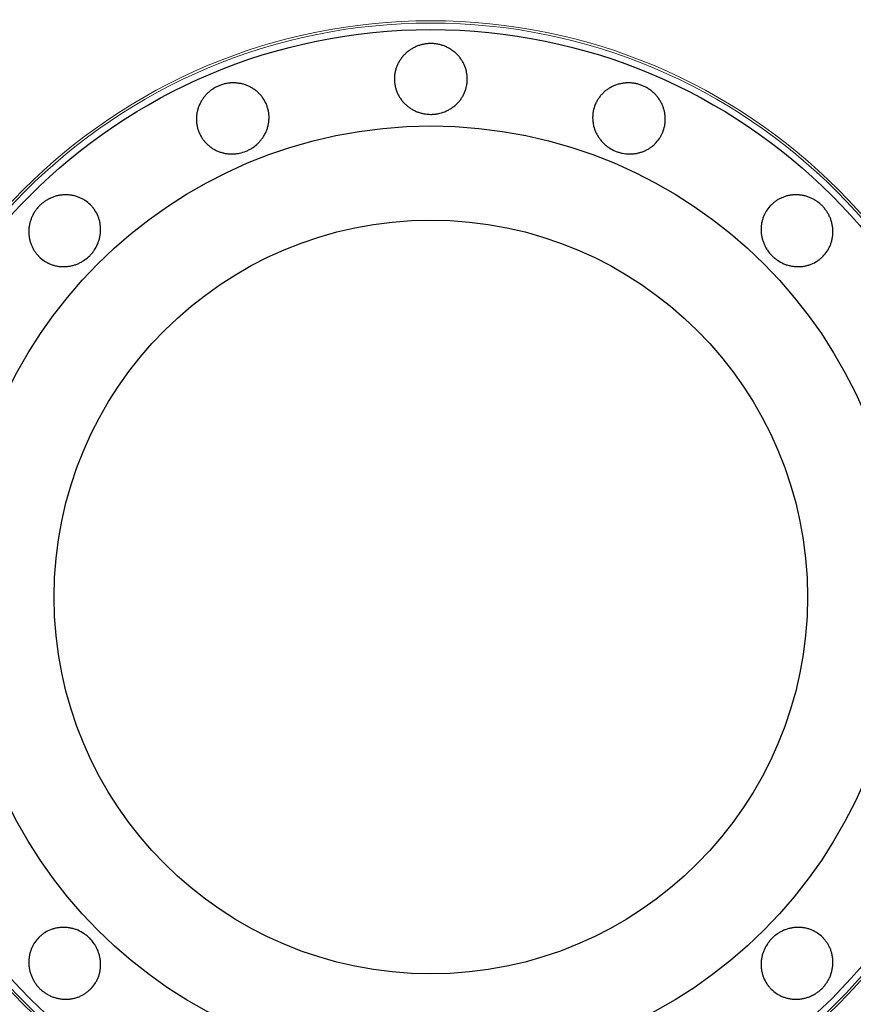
# Model space of a CAD drawing. Header units: inches. Extents: x 0 to 23760, y -13 to 16800.
# Tile 50 of 223: x 6583 to 6652, y 6533 to 6614. Entities that reach past the tile are written whole.
import ezdxf

# ---------------------------------------------------------------- set-up
doc = ezdxf.new("R2010")
doc.units = ezdxf.units.IN
doc.layers.add('254', color=7, linetype='Continuous', true_color=0xffffff)

msp = doc.modelspace()

# ---------------------------------------------------------------- linework, layer by layer
at = {"layer": '254', "color": 2, "linetype": 'Continuous', "lineweight": 25}
for radius in [100, 67.5, 46.681, 38.75, 31]:
    msp.add_circle((6616.739, 6566.235), radius, dxfattribs=at)
at = {"layer": '254', "color": 110, "linetype": 'Continuous', "lineweight": 13}
for radius in [47.403, 47.21]:
    msp.add_circle((6616.739, 6566.235), radius, dxfattribs=at)
at = {"layer": '254', "color": 2, "linetype": 'Continuous', "lineweight": 25}
for points, knots in [([(6616.739, 6611.759), (6616.838, 6611.759), (6616.937, 6611.754), (6617.132, 6611.735), (6617.229, 6611.721), (6617.421, 6611.683), (6617.517, 6611.66), (6617.635, 6611.625), (6617.659, 6611.618), (6617.706, 6611.602), (6617.729, 6611.595), (6617.799, 6611.57), (6617.845, 6611.553), (6617.981, 6611.497), (6618.07, 6611.456), (6618.242, 6611.365), (6618.326, 6611.316), (6618.449, 6611.236), (6618.489, 6611.208), (6618.568, 6611.151), (6618.607, 6611.121), (6618.722, 6611.029), (6618.795, 6610.965), (6618.933, 6610.83), (6619.063, 6610.689), (6619.18, 6610.535), (6619.262, 6610.415), (6619.288, 6610.375), (6619.339, 6610.292), (6619.363, 6610.251), (6619.433, 6610.125), (6619.475, 6610.039), (6619.55, 6609.864), (6619.583, 6609.775), (6619.626, 6609.638), (6619.639, 6609.592), (6619.657, 6609.522), (6619.663, 6609.499), (6619.674, 6609.452), (6619.679, 6609.428), (6619.721, 6609.217), (6619.739, 6609.028), (6619.739, 6608.744), (6619.734, 6608.649), (6619.723, 6608.529), (6619.72, 6608.506), (6619.714, 6608.458), (6619.705, 6608.387), (6619.66, 6608.129), (6619.589, 6607.904), (6619.495, 6607.685), (6619.475, 6607.641), (6619.443, 6607.576), (6619.432, 6607.555), (6619.409, 6607.512), (6619.398, 6607.491), (6619.34, 6607.386), (6619.289, 6607.305), (6619.18, 6607.148), (6619.122, 6607.071), (6618.998, 6606.925), (6618.933, 6606.854), (6618.793, 6606.718), (6618.719, 6606.654), (6618.568, 6606.534), (6618.489, 6606.478), (6618.327, 6606.373), (6618.243, 6606.324), (6618.113, 6606.256), (6618.069, 6606.234), (6617.979, 6606.193), (6617.934, 6606.173), (6617.707, 6606.081), (6617.52, 6606.027), (6617.279, 6605.981), (6617.231, 6605.973), (6617.133, 6605.959), (6617.084, 6605.954), (6616.936, 6605.94), (6616.837, 6605.936), (6616.542, 6605.936), (6616.347, 6605.953), (6616.104, 6605.999), (6616.056, 6606.009), (6615.96, 6606.032), (6615.817, 6606.07), (6615.679, 6606.119), (6615.498, 6606.192), (6615.41, 6606.233), (6615.281, 6606.3), (6615.238, 6606.324), (6615.153, 6606.373), (6615.111, 6606.399), (6614.988, 6606.478), (6614.83, 6606.591), (6614.685, 6606.718), (6614.547, 6606.852), (6614.481, 6606.922), (6614.403, 6607.015), (6614.387, 6607.033), (6614.357, 6607.071), (6614.312, 6607.128), (6614.27, 6607.187), (6614.188, 6607.305), (6614.138, 6607.386), (6614.045, 6607.553), (6614.003, 6607.638), (6613.946, 6607.77), (6613.928, 6607.814), (6613.903, 6607.882), (6613.895, 6607.904), (6613.879, 6607.95), (6613.842, 6608.064), (6613.813, 6608.179), (6613.757, 6608.457), (6613.739, 6608.646), (6613.739, 6608.861), (6613.739, 6608.885), (6613.74, 6608.933), (6613.743, 6609.005), (6613.755, 6609.171), (6613.789, 6609.405), (6613.836, 6609.589), (6613.879, 6609.726), (6613.894, 6609.772), (6613.928, 6609.862), (6613.946, 6609.907), (6614.002, 6610.039), (6614.045, 6610.125), (6614.137, 6610.293), (6614.187, 6610.374), (6614.269, 6610.493), (6614.297, 6610.532), (6614.341, 6610.59), (6614.356, 6610.609), (6614.386, 6610.647), (6614.401, 6610.666), (6614.479, 6610.76), (6614.545, 6610.831), (6614.683, 6610.966), (6614.828, 6611.093), (6614.985, 6611.207), (6615.108, 6611.288), (6615.149, 6611.313), (6615.234, 6611.363), (6615.277, 6611.387), (6615.407, 6611.455), (6615.495, 6611.497), (6615.676, 6611.57), (6615.768, 6611.603), (6615.909, 6611.645), (6615.98, 6611.664), (6616.052, 6611.681), (6616.1, 6611.692), (6616.125, 6611.697), (6616.246, 6611.72), (6616.344, 6611.735), (6616.491, 6611.749), (6616.541, 6611.753), (6616.639, 6611.757), (6616.689, 6611.759), (6616.739, 6611.759)], [0, 0, 0, 0, 0.015625, 0.015625, 0.03125, 0.03125, 0.046875, 0.046875, 0.050781, 0.050781, 0.054688, 0.054688, 0.0625, 0.0625, 0.078125, 0.078125, 0.09375, 0.09375, 0.101563, 0.101563, 0.109375, 0.109375, 0.125, 0.125, 0.140625, 0.15625, 0.15625, 0.164063, 0.164063, 0.171875, 0.171875, 0.1875, 0.1875, 0.203125, 0.203125, 0.210938, 0.210938, 0.214844, 0.214844, 0.21875, 0.21875, 0.25, 0.25, 0.265625, 0.265625, 0.269531, 0.269531, 0.273438, 0.28125, 0.3125, 0.3125, 0.320313, 0.320313, 0.324219, 0.324219, 0.328125, 0.328125, 0.34375, 0.34375, 0.359375, 0.359375, 0.375, 0.375, 0.390625, 0.390625, 0.40625, 0.40625, 0.421875, 0.421875, 0.429688, 0.429688, 0.4375, 0.4375, 0.46875, 0.46875, 0.476563, 0.476563, 0.484375, 0.484375, 0.5, 0.5, 0.53125, 0.53125, 0.539063, 0.539063, 0.546875, 0.5625, 0.5625, 0.578125, 0.578125, 0.585938, 0.585938, 0.59375, 0.59375, 0.609375, 0.625, 0.625, 0.640625, 0.640625, 0.644531, 0.644531, 0.648438, 0.65625, 0.65625, 0.671875, 0.671875, 0.6875, 0.6875, 0.695313, 0.695313, 0.699219, 0.699219, 0.703125, 0.71875, 0.71875, 0.75, 0.75, 0.753906, 0.753906, 0.757813, 0.765625, 0.78125, 0.796875, 0.796875, 0.804688, 0.804688, 0.8125, 0.8125, 0.828125, 0.828125, 0.84375, 0.84375, 0.851563, 0.851563, 0.855469, 0.855469, 0.859375, 0.859375, 0.875, 0.875, 0.890625, 0.90625, 0.90625, 0.914063, 0.914063, 0.921875, 0.921875, 0.9375, 0.9375, 0.953125, 0.953125, 0.960938, 0.964844, 0.964844, 0.96875, 0.96875, 0.984375, 0.984375, 0.992188, 0.992188, 1, 1, 1, 1]), ([(6599.318, 6608.293), (6599.409, 6608.331), (6599.502, 6608.365), (6599.69, 6608.422), (6599.785, 6608.446), (6599.977, 6608.485), (6600.074, 6608.5), (6600.197, 6608.513), (6600.221, 6608.515), (6600.271, 6608.519), (6600.295, 6608.521), (6600.37, 6608.525), (6600.419, 6608.526), (6600.566, 6608.527), (6600.664, 6608.523), (6600.857, 6608.505), (6600.954, 6608.492), (6601.098, 6608.465), (6601.145, 6608.455), (6601.241, 6608.432), (6601.288, 6608.42), (6601.429, 6608.379), (6601.521, 6608.347), (6601.7, 6608.275), (6601.875, 6608.194), (6602.041, 6608.097), (6602.163, 6608.018), (6602.203, 6607.99), (6602.281, 6607.934), (6602.32, 6607.905), (6602.432, 6607.815), (6602.504, 6607.752), (6602.64, 6607.619), (6602.705, 6607.549), (6602.797, 6607.439), (6602.827, 6607.402), (6602.87, 6607.344), (6602.884, 6607.325), (6602.912, 6607.285), (6602.925, 6607.266), (6603.045, 6607.087), (6603.134, 6606.919), (6603.243, 6606.656), (6603.275, 6606.566), (6603.31, 6606.452), (6603.317, 6606.429), (6603.33, 6606.383), (6603.348, 6606.314), (6603.405, 6606.058), (6603.426, 6605.823), (6603.423, 6605.584), (6603.421, 6605.536), (6603.416, 6605.464), (6603.414, 6605.44), (6603.41, 6605.392), (6603.408, 6605.368), (6603.394, 6605.249), (6603.378, 6605.155), (6603.338, 6604.968), (6603.314, 6604.875), (6603.255, 6604.692), (6603.222, 6604.601), (6603.144, 6604.423), (6603.101, 6604.336), (6603.007, 6604.167), (6602.956, 6604.085), (6602.846, 6603.925), (6602.787, 6603.848), (6602.693, 6603.735), (6602.66, 6603.699), (6602.593, 6603.626), (6602.559, 6603.591), (6602.385, 6603.419), (6602.233, 6603.297), (6602.028, 6603.162), (6601.986, 6603.136), (6601.901, 6603.086), (6601.858, 6603.062), (6601.726, 6602.993), (6601.637, 6602.951), (6601.365, 6602.839), (6601.178, 6602.78), (6600.936, 6602.729), (6600.887, 6602.72), (6600.789, 6602.705), (6600.74, 6602.698), (6600.594, 6602.683), (6600.497, 6602.677), (6600.302, 6602.676), (6600.205, 6602.68), (6600.059, 6602.692), (6600.011, 6602.698), (6599.914, 6602.711), (6599.865, 6602.719), (6599.721, 6602.745), (6599.532, 6602.789), (6599.349, 6602.85), (6599.17, 6602.921), (6599.083, 6602.961), (6598.975, 6603.017), (6598.954, 6603.028), (6598.911, 6603.051), (6598.848, 6603.087), (6598.786, 6603.125), (6598.666, 6603.203), (6598.588, 6603.258), (6598.439, 6603.377), (6598.367, 6603.44), (6598.264, 6603.539), (6598.231, 6603.573), (6598.181, 6603.626), (6598.165, 6603.644), (6598.134, 6603.68), (6598.056, 6603.771), (6597.984, 6603.866), (6597.826, 6604.102), (6597.737, 6604.269), (6597.655, 6604.468), (6597.646, 6604.491), (6597.629, 6604.535), (6597.604, 6604.602), (6597.551, 6604.76), (6597.493, 6604.99), (6597.466, 6605.179), (6597.453, 6605.321), (6597.45, 6605.369), (6597.446, 6605.466), (6597.446, 6605.514), (6597.448, 6605.658), (6597.454, 6605.753), (6597.475, 6605.943), (6597.49, 6606.038), (6597.52, 6606.179), (6597.531, 6606.226), (6597.549, 6606.296), (6597.556, 6606.32), (6597.569, 6606.366), (6597.576, 6606.39), (6597.613, 6606.506), (6597.646, 6606.597), (6597.722, 6606.774), (6597.807, 6606.948), (6597.908, 6607.113), (6597.991, 6607.234), (6598.02, 6607.274), (6598.079, 6607.352), (6598.109, 6607.391), (6598.203, 6607.504), (6598.269, 6607.576), (6598.408, 6607.713), (6598.48, 6607.778), (6598.595, 6607.871), (6598.653, 6607.916), (6598.713, 6607.959), (6598.754, 6607.987), (6598.774, 6608.001), (6598.877, 6608.07), (6598.962, 6608.12), (6599.093, 6608.19), (6599.137, 6608.212), (6599.226, 6608.254), (6599.272, 6608.274), (6599.318, 6608.293)], [0, 0, 0, 0, 0.015625, 0.015625, 0.03125, 0.03125, 0.046875, 0.046875, 0.050781, 0.050781, 0.054688, 0.054688, 0.0625, 0.0625, 0.078125, 0.078125, 0.09375, 0.09375, 0.101563, 0.101563, 0.109375, 0.109375, 0.125, 0.125, 0.140625, 0.15625, 0.15625, 0.164063, 0.164063, 0.171875, 0.171875, 0.1875, 0.1875, 0.203125, 0.203125, 0.210938, 0.210938, 0.214844, 0.214844, 0.21875, 0.21875, 0.25, 0.25, 0.265625, 0.265625, 0.269531, 0.269531, 0.273438, 0.28125, 0.3125, 0.3125, 0.320313, 0.320313, 0.324219, 0.324219, 0.328125, 0.328125, 0.34375, 0.34375, 0.359375, 0.359375, 0.375, 0.375, 0.390625, 0.390625, 0.40625, 0.40625, 0.421875, 0.421875, 0.429688, 0.429688, 0.4375, 0.4375, 0.46875, 0.46875, 0.476563, 0.476563, 0.484375, 0.484375, 0.5, 0.5, 0.53125, 0.53125, 0.539063, 0.539063, 0.546875, 0.546875, 0.5625, 0.5625, 0.578125, 0.578125, 0.585938, 0.585938, 0.59375, 0.59375, 0.609375, 0.625, 0.625, 0.640625, 0.640625, 0.644531, 0.644531, 0.648438, 0.65625, 0.65625, 0.671875, 0.671875, 0.6875, 0.6875, 0.695313, 0.695313, 0.699219, 0.699219, 0.703125, 0.71875, 0.71875, 0.75, 0.75, 0.753906, 0.753906, 0.757813, 0.765625, 0.78125, 0.796875, 0.796875, 0.804688, 0.804688, 0.8125, 0.8125, 0.828125, 0.828125, 0.84375, 0.84375, 0.851563, 0.851563, 0.855469, 0.855469, 0.859375, 0.859375, 0.875, 0.875, 0.890625, 0.90625, 0.90625, 0.914063, 0.914063, 0.921875, 0.921875, 0.9375, 0.9375, 0.953125, 0.953125, 0.960938, 0.964844, 0.964844, 0.96875, 0.96875, 0.984375, 0.984375, 0.992188, 0.992188, 1, 1, 1, 1]), ([(6634.16, 6608.293), (6634.252, 6608.255), (6634.341, 6608.213), (6634.514, 6608.121), (6634.598, 6608.071), (6634.762, 6607.962), (6634.841, 6607.904), (6634.937, 6607.827), (6634.956, 6607.811), (6634.993, 6607.779), (6635.012, 6607.763), (6635.067, 6607.713), (6635.103, 6607.68), (6635.208, 6607.576), (6635.274, 6607.504), (6635.398, 6607.354), (6635.457, 6607.277), (6635.54, 6607.156), (6635.566, 6607.115), (6635.617, 6607.032), (6635.642, 6606.989), (6635.713, 6606.861), (6635.756, 6606.774), (6635.831, 6606.596), (6635.898, 6606.415), (6635.947, 6606.229), (6635.977, 6606.087), (6635.986, 6606.039), (6636.001, 6605.944), (6636.008, 6605.896), (6636.024, 6605.753), (6636.03, 6605.658), (6636.032, 6605.467), (6636.029, 6605.372), (6636.016, 6605.229), (6636.01, 6605.182), (6636, 6605.11), (6635.996, 6605.087), (6635.988, 6605.039), (6635.984, 6605.016), (6635.942, 6604.804), (6635.886, 6604.623), (6635.778, 6604.36), (6635.737, 6604.274), (6635.681, 6604.168), (6635.669, 6604.147), (6635.646, 6604.105), (6635.61, 6604.043), (6635.47, 6603.823), (6635.318, 6603.641), (6635.147, 6603.475), (6635.112, 6603.442), (6635.057, 6603.395), (6635.039, 6603.379), (6635.002, 6603.348), (6634.983, 6603.333), (6634.889, 6603.258), (6634.812, 6603.203), (6634.651, 6603.099), (6634.568, 6603.051), (6634.398, 6602.962), (6634.31, 6602.922), (6634.128, 6602.851), (6634.036, 6602.82), (6633.85, 6602.767), (6633.756, 6602.745), (6633.566, 6602.71), (6633.469, 6602.697), (6633.323, 6602.684), (6633.274, 6602.681), (6633.176, 6602.677), (6633.127, 6602.676), (6632.882, 6602.678), (6632.688, 6602.699), (6632.448, 6602.749), (6632.4, 6602.76), (6632.305, 6602.785), (6632.257, 6602.798), (6632.115, 6602.842), (6632.022, 6602.876), (6631.75, 6602.989), (6631.576, 6603.079), (6631.369, 6603.215), (6631.328, 6603.243), (6631.248, 6603.301), (6631.131, 6603.391), (6631.022, 6603.488), (6630.884, 6603.625), (6630.818, 6603.696), (6630.724, 6603.808), (6630.693, 6603.846), (6630.634, 6603.924), (6630.605, 6603.964), (6630.522, 6604.085), (6630.419, 6604.25), (6630.333, 6604.422), (6630.257, 6604.599), (6630.223, 6604.689), (6630.186, 6604.804), (6630.179, 6604.828), (6630.166, 6604.874), (6630.146, 6604.944), (6630.129, 6605.014), (6630.099, 6605.155), (6630.084, 6605.249), (6630.062, 6605.438), (6630.055, 6605.533), (6630.053, 6605.677), (6630.054, 6605.725), (6630.056, 6605.797), (6630.057, 6605.821), (6630.06, 6605.869), (6630.07, 6605.988), (6630.086, 6606.106), (6630.141, 6606.384), (6630.197, 6606.565), (6630.279, 6606.764), (6630.289, 6606.787), (6630.308, 6606.83), (6630.338, 6606.896), (6630.412, 6607.044), (6630.534, 6607.248), (6630.648, 6607.4), (6630.74, 6607.51), (6630.771, 6607.546), (6630.837, 6607.617), (6630.871, 6607.652), (6630.974, 6607.752), (6631.046, 6607.815), (6631.195, 6607.935), (6631.273, 6607.991), (6631.394, 6608.069), (6631.435, 6608.095), (6631.497, 6608.131), (6631.518, 6608.143), (6631.561, 6608.167), (6631.582, 6608.179), (6631.69, 6608.235), (6631.778, 6608.275), (6631.957, 6608.347), (6632.14, 6608.41), (6632.329, 6608.455), (6632.473, 6608.482), (6632.521, 6608.49), (6632.619, 6608.504), (6632.667, 6608.509), (6632.813, 6608.523), (6632.911, 6608.527), (6633.106, 6608.526), (6633.203, 6608.521), (6633.349, 6608.506), (6633.423, 6608.496), (6633.496, 6608.484), (6633.544, 6608.476), (6633.569, 6608.471), (6633.69, 6608.446), (6633.786, 6608.422), (6633.928, 6608.379), (6633.974, 6608.364), (6634.068, 6608.33), (6634.114, 6608.312), (6634.16, 6608.293)], [0, 0, 0, 0, 0.015625, 0.015625, 0.03125, 0.03125, 0.046875, 0.046875, 0.050781, 0.050781, 0.054688, 0.054688, 0.0625, 0.0625, 0.078125, 0.078125, 0.09375, 0.09375, 0.101563, 0.101563, 0.109375, 0.109375, 0.125, 0.125, 0.140625, 0.15625, 0.15625, 0.164063, 0.164063, 0.171875, 0.171875, 0.1875, 0.1875, 0.203125, 0.203125, 0.210938, 0.210938, 0.214844, 0.214844, 0.21875, 0.21875, 0.25, 0.25, 0.265625, 0.265625, 0.269531, 0.269531, 0.273438, 0.28125, 0.3125, 0.3125, 0.320313, 0.320313, 0.324219, 0.324219, 0.328125, 0.328125, 0.34375, 0.34375, 0.359375, 0.359375, 0.375, 0.375, 0.390625, 0.390625, 0.40625, 0.40625, 0.421875, 0.421875, 0.429688, 0.429688, 0.4375, 0.4375, 0.46875, 0.46875, 0.476563, 0.476563, 0.484375, 0.484375, 0.5, 0.5, 0.53125, 0.53125, 0.539063, 0.539063, 0.546875, 0.5625, 0.5625, 0.578125, 0.578125, 0.585938, 0.585938, 0.59375, 0.59375, 0.609375, 0.625, 0.625, 0.640625, 0.640625, 0.644531, 0.644531, 0.648438, 0.65625, 0.65625, 0.671875, 0.671875, 0.6875, 0.6875, 0.695313, 0.695313, 0.699219, 0.699219, 0.703125, 0.71875, 0.71875, 0.75, 0.75, 0.753906, 0.753906, 0.757813, 0.765625, 0.78125, 0.796875, 0.796875, 0.804688, 0.804688, 0.8125, 0.8125, 0.828125, 0.828125, 0.84375, 0.84375, 0.851563, 0.851563, 0.855469, 0.855469, 0.859375, 0.859375, 0.875, 0.875, 0.890625, 0.90625, 0.90625, 0.914063, 0.914063, 0.921875, 0.921875, 0.9375, 0.9375, 0.953125, 0.953125, 0.960938, 0.964844, 0.964844, 0.96875, 0.96875, 0.984375, 0.984375, 0.992188, 0.992188, 1, 1, 1, 1]), ([(6584.549, 6598.425), (6584.619, 6598.495), (6584.692, 6598.562), (6584.844, 6598.687), (6584.923, 6598.745), (6585.085, 6598.855), (6585.169, 6598.906), (6585.277, 6598.964), (6585.299, 6598.976), (6585.343, 6598.998), (6585.365, 6599.009), (6585.432, 6599.042), (6585.477, 6599.062), (6585.613, 6599.119), (6585.704, 6599.152), (6585.89, 6599.21), (6585.985, 6599.235), (6586.128, 6599.265), (6586.176, 6599.274), (6586.272, 6599.289), (6586.321, 6599.296), (6586.467, 6599.312), (6586.564, 6599.318), (6586.757, 6599.32), (6586.949, 6599.312), (6587.14, 6599.286), (6587.283, 6599.259), (6587.33, 6599.249), (6587.424, 6599.227), (6587.471, 6599.215), (6587.609, 6599.175), (6587.7, 6599.144), (6587.877, 6599.074), (6587.963, 6599.034), (6588.09, 6598.967), (6588.132, 6598.944), (6588.194, 6598.907), (6588.214, 6598.895), (6588.255, 6598.869), (6588.436, 6598.752), (6588.601, 6598.616), (6588.802, 6598.415), (6588.866, 6598.344), (6588.942, 6598.252), (6588.957, 6598.233), (6588.987, 6598.195), (6589.03, 6598.138), (6589.181, 6597.924), (6589.29, 6597.715), (6589.378, 6597.493), (6589.395, 6597.448), (6589.418, 6597.38), (6589.426, 6597.357), (6589.44, 6597.311), (6589.447, 6597.288), (6589.48, 6597.173), (6589.501, 6597.079), (6589.536, 6596.891), (6589.549, 6596.796), (6589.565, 6596.605), (6589.568, 6596.508), (6589.565, 6596.313), (6589.559, 6596.217), (6589.536, 6596.024), (6589.52, 6595.929), (6589.48, 6595.74), (6589.455, 6595.646), (6589.411, 6595.506), (6589.395, 6595.459), (6589.361, 6595.367), (6589.343, 6595.321), (6589.248, 6595.095), (6589.154, 6594.924), (6589.016, 6594.722), (6588.988, 6594.682), (6588.929, 6594.603), (6588.898, 6594.565), (6588.802, 6594.45), (6588.736, 6594.377), (6588.527, 6594.169), (6588.377, 6594.043), (6588.173, 6593.904), (6588.131, 6593.877), (6588.047, 6593.825), (6587.919, 6593.751), (6587.787, 6593.688), (6587.608, 6593.612), (6587.517, 6593.578), (6587.378, 6593.534), (6587.331, 6593.521), (6587.236, 6593.496), (6587.188, 6593.484), (6587.045, 6593.454), (6586.853, 6593.422), (6586.661, 6593.409), (6586.469, 6593.406), (6586.372, 6593.409), (6586.252, 6593.419), (6586.227, 6593.421), (6586.179, 6593.427), (6586.107, 6593.435), (6586.036, 6593.447), (6585.895, 6593.473), (6585.802, 6593.494), (6585.618, 6593.546), (6585.528, 6593.577), (6585.395, 6593.63), (6585.351, 6593.649), (6585.285, 6593.679), (6585.263, 6593.689), (6585.22, 6593.71), (6585.113, 6593.764), (6585.011, 6593.825), (6584.775, 6593.982), (6584.629, 6594.103), (6584.476, 6594.255), (6584.46, 6594.272), (6584.427, 6594.307), (6584.378, 6594.359), (6584.269, 6594.485), (6584.127, 6594.675), (6584.03, 6594.839), (6583.964, 6594.966), (6583.942, 6595.009), (6583.902, 6595.097), (6583.883, 6595.141), (6583.83, 6595.275), (6583.799, 6595.365), (6583.746, 6595.549), (6583.724, 6595.642), (6583.697, 6595.784), (6583.689, 6595.831), (6583.68, 6595.903), (6583.676, 6595.927), (6583.671, 6595.976), (6583.669, 6596), (6583.658, 6596.121), (6583.654, 6596.218), (6583.656, 6596.411), (6583.668, 6596.604), (6583.699, 6596.795), (6583.729, 6596.939), (6583.74, 6596.987), (6583.765, 6597.082), (6583.778, 6597.129), (6583.822, 6597.269), (6583.855, 6597.361), (6583.93, 6597.541), (6583.973, 6597.629), (6584.043, 6597.758), (6584.079, 6597.822), (6584.118, 6597.885), (6584.145, 6597.926), (6584.159, 6597.947), (6584.228, 6598.05), (6584.287, 6598.129), (6584.381, 6598.243), (6584.413, 6598.281), (6584.48, 6598.354), (6584.514, 6598.39), (6584.549, 6598.425)], [0, 0, 0, 0, 0.015625, 0.015625, 0.03125, 0.03125, 0.046875, 0.046875, 0.050781, 0.050781, 0.054688, 0.054688, 0.0625, 0.0625, 0.078125, 0.078125, 0.09375, 0.09375, 0.101563, 0.101563, 0.109375, 0.109375, 0.125, 0.125, 0.140625, 0.15625, 0.15625, 0.164063, 0.164063, 0.171875, 0.171875, 0.1875, 0.1875, 0.203125, 0.203125, 0.210938, 0.210938, 0.214844, 0.214844, 0.21875, 0.25, 0.25, 0.265625, 0.265625, 0.269531, 0.269531, 0.273438, 0.28125, 0.3125, 0.3125, 0.320313, 0.320313, 0.324219, 0.324219, 0.328125, 0.328125, 0.34375, 0.34375, 0.359375, 0.359375, 0.375, 0.375, 0.390625, 0.390625, 0.40625, 0.40625, 0.421875, 0.421875, 0.429688, 0.429688, 0.4375, 0.4375, 0.46875, 0.46875, 0.476563, 0.476563, 0.484375, 0.484375, 0.5, 0.5, 0.53125, 0.53125, 0.539063, 0.539063, 0.546875, 0.5625, 0.5625, 0.578125, 0.578125, 0.585938, 0.585938, 0.59375, 0.59375, 0.609375, 0.625, 0.625, 0.640625, 0.640625, 0.644531, 0.644531, 0.648438, 0.65625, 0.65625, 0.671875, 0.671875, 0.6875, 0.6875, 0.695313, 0.695313, 0.699219, 0.699219, 0.703125, 0.71875, 0.71875, 0.75, 0.75, 0.753906, 0.753906, 0.757813, 0.765625, 0.78125, 0.796875, 0.796875, 0.804688, 0.804688, 0.8125, 0.8125, 0.828125, 0.828125, 0.84375, 0.84375, 0.851563, 0.851563, 0.855469, 0.855469, 0.859375, 0.859375, 0.875, 0.875, 0.890625, 0.90625, 0.90625, 0.914063, 0.914063, 0.921875, 0.921875, 0.9375, 0.9375, 0.953125, 0.953125, 0.960938, 0.964844, 0.964844, 0.96875, 0.96875, 0.984375, 0.984375, 0.992188, 0.992188, 1, 1, 1, 1]), ([(6648.929, 6598.425), (6648.999, 6598.355), (6649.065, 6598.282), (6649.19, 6598.13), (6649.248, 6598.051), (6649.358, 6597.889), (6649.409, 6597.805), (6649.468, 6597.697), (6649.479, 6597.675), (6649.502, 6597.631), (6649.513, 6597.609), (6649.545, 6597.542), (6649.565, 6597.497), (6649.622, 6597.361), (6649.656, 6597.27), (6649.714, 6597.084), (6649.738, 6596.989), (6649.768, 6596.846), (6649.777, 6596.798), (6649.793, 6596.702), (6649.799, 6596.653), (6649.815, 6596.507), (6649.821, 6596.41), (6649.823, 6596.217), (6649.816, 6596.025), (6649.789, 6595.834), (6649.763, 6595.691), (6649.753, 6595.644), (6649.73, 6595.55), (6649.718, 6595.503), (6649.678, 6595.365), (6649.648, 6595.274), (6649.577, 6595.097), (6649.537, 6595.011), (6649.471, 6594.884), (6649.448, 6594.842), (6649.411, 6594.78), (6649.398, 6594.76), (6649.373, 6594.719), (6649.255, 6594.538), (6649.119, 6594.373), (6648.918, 6594.172), (6648.848, 6594.108), (6648.755, 6594.032), (6648.737, 6594.017), (6648.699, 6593.987), (6648.642, 6593.944), (6648.428, 6593.793), (6648.218, 6593.684), (6647.997, 6593.596), (6647.952, 6593.579), (6647.883, 6593.556), (6647.86, 6593.548), (6647.814, 6593.534), (6647.791, 6593.527), (6647.676, 6593.494), (6647.583, 6593.473), (6647.395, 6593.438), (6647.3, 6593.425), (6647.108, 6593.409), (6647.012, 6593.406), (6646.817, 6593.409), (6646.72, 6593.415), (6646.528, 6593.438), (6646.432, 6593.454), (6646.243, 6593.494), (6646.149, 6593.519), (6646.009, 6593.563), (6645.963, 6593.579), (6645.87, 6593.613), (6645.824, 6593.631), (6645.599, 6593.726), (6645.428, 6593.82), (6645.225, 6593.957), (6645.185, 6593.986), (6645.107, 6594.045), (6645.068, 6594.076), (6644.954, 6594.171), (6644.881, 6594.238), (6644.672, 6594.447), (6644.546, 6594.597), (6644.407, 6594.801), (6644.38, 6594.843), (6644.328, 6594.927), (6644.255, 6595.055), (6644.191, 6595.186), (6644.115, 6595.366), (6644.082, 6595.457), (6644.038, 6595.596), (6644.024, 6595.643), (6643.999, 6595.738), (6643.988, 6595.786), (6643.957, 6595.929), (6643.925, 6596.121), (6643.912, 6596.313), (6643.909, 6596.505), (6643.912, 6596.602), (6643.922, 6596.722), (6643.925, 6596.747), (6643.93, 6596.795), (6643.939, 6596.867), (6643.95, 6596.938), (6643.976, 6597.079), (6643.998, 6597.172), (6644.05, 6597.356), (6644.08, 6597.446), (6644.133, 6597.579), (6644.152, 6597.623), (6644.182, 6597.689), (6644.192, 6597.711), (6644.213, 6597.754), (6644.267, 6597.861), (6644.328, 6597.963), (6644.485, 6598.199), (6644.606, 6598.345), (6644.758, 6598.498), (6644.776, 6598.514), (6644.81, 6598.547), (6644.863, 6598.596), (6644.989, 6598.705), (6645.179, 6598.847), (6645.342, 6598.944), (6645.469, 6599.01), (6645.512, 6599.032), (6645.6, 6599.072), (6645.644, 6599.091), (6645.778, 6599.144), (6645.869, 6599.175), (6646.052, 6599.228), (6646.146, 6599.25), (6646.287, 6599.277), (6646.335, 6599.285), (6646.407, 6599.294), (6646.431, 6599.297), (6646.479, 6599.303), (6646.503, 6599.305), (6646.624, 6599.316), (6646.721, 6599.32), (6646.914, 6599.318), (6647.107, 6599.306), (6647.299, 6599.275), (6647.442, 6599.245), (6647.49, 6599.234), (6647.585, 6599.209), (6647.632, 6599.196), (6647.773, 6599.152), (6647.864, 6599.119), (6648.044, 6599.044), (6648.132, 6599.001), (6648.261, 6598.931), (6648.325, 6598.895), (6648.388, 6598.856), (6648.43, 6598.829), (6648.45, 6598.815), (6648.553, 6598.746), (6648.632, 6598.687), (6648.747, 6598.593), (6648.784, 6598.561), (6648.858, 6598.494), (6648.893, 6598.46), (6648.929, 6598.425)], [0, 0, 0, 0, 0.015625, 0.015625, 0.03125, 0.03125, 0.046875, 0.046875, 0.050781, 0.050781, 0.054688, 0.054688, 0.0625, 0.0625, 0.078125, 0.078125, 0.09375, 0.09375, 0.101563, 0.101563, 0.109375, 0.109375, 0.125, 0.125, 0.140625, 0.15625, 0.15625, 0.164063, 0.164063, 0.171875, 0.171875, 0.1875, 0.1875, 0.203125, 0.203125, 0.210938, 0.210938, 0.214844, 0.214844, 0.21875, 0.25, 0.25, 0.265625, 0.265625, 0.269531, 0.269531, 0.273438, 0.28125, 0.3125, 0.3125, 0.320313, 0.320313, 0.324219, 0.324219, 0.328125, 0.328125, 0.34375, 0.34375, 0.359375, 0.359375, 0.375, 0.375, 0.390625, 0.390625, 0.40625, 0.40625, 0.421875, 0.421875, 0.429688, 0.429688, 0.4375, 0.4375, 0.46875, 0.46875, 0.476563, 0.476563, 0.484375, 0.484375, 0.5, 0.5, 0.53125, 0.53125, 0.539063, 0.539063, 0.546875, 0.5625, 0.5625, 0.578125, 0.578125, 0.585938, 0.585938, 0.59375, 0.59375, 0.609375, 0.625, 0.625, 0.640625, 0.640625, 0.644531, 0.644531, 0.648438, 0.65625, 0.65625, 0.671875, 0.671875, 0.6875, 0.6875, 0.695313, 0.695313, 0.699219, 0.699219, 0.703125, 0.71875, 0.71875, 0.75, 0.75, 0.753906, 0.753906, 0.757813, 0.765625, 0.78125, 0.796875, 0.796875, 0.804688, 0.804688, 0.8125, 0.8125, 0.828125, 0.828125, 0.84375, 0.84375, 0.851563, 0.851563, 0.855469, 0.855469, 0.859375, 0.859375, 0.875, 0.875, 0.890625, 0.90625, 0.90625, 0.914063, 0.914063, 0.921875, 0.921875, 0.9375, 0.9375, 0.953125, 0.953125, 0.960938, 0.964844, 0.964844, 0.96875, 0.96875, 0.984375, 0.984375, 0.992188, 0.992188, 1, 1, 1, 1]), ([(6584.549, 6534.045), (6584.478, 6534.116), (6584.412, 6534.189), (6584.287, 6534.341), (6584.229, 6534.419), (6584.119, 6534.582), (6584.068, 6534.665), (6584.01, 6534.774), (6583.998, 6534.796), (6583.976, 6534.84), (6583.964, 6534.862), (6583.932, 6534.929), (6583.912, 6534.974), (6583.855, 6535.109), (6583.822, 6535.201), (6583.764, 6535.387), (6583.739, 6535.481), (6583.709, 6535.624), (6583.7, 6535.672), (6583.685, 6535.769), (6583.678, 6535.818), (6583.662, 6535.963), (6583.656, 6536.06), (6583.654, 6536.253), (6583.662, 6536.446), (6583.688, 6536.637), (6583.715, 6536.779), (6583.725, 6536.827), (6583.747, 6536.921), (6583.759, 6536.968), (6583.799, 6537.106), (6583.83, 6537.196), (6583.9, 6537.373), (6583.94, 6537.46), (6584.007, 6537.587), (6584.03, 6537.629), (6584.067, 6537.69), (6584.079, 6537.711), (6584.105, 6537.752), (6584.222, 6537.933), (6584.358, 6538.097), (6584.559, 6538.299), (6584.63, 6538.363), (6584.722, 6538.439), (6584.741, 6538.454), (6584.779, 6538.483), (6584.836, 6538.527), (6585.05, 6538.677), (6585.259, 6538.787), (6585.481, 6538.875), (6585.526, 6538.891), (6585.594, 6538.915), (6585.617, 6538.922), (6585.663, 6538.936), (6585.686, 6538.943), (6585.801, 6538.976), (6585.895, 6538.998), (6586.083, 6539.033), (6586.178, 6539.045), (6586.369, 6539.062), (6586.466, 6539.065), (6586.661, 6539.062), (6586.757, 6539.055), (6586.95, 6539.033), (6587.045, 6539.017), (6587.234, 6538.976), (6587.328, 6538.952), (6587.468, 6538.908), (6587.515, 6538.892), (6587.607, 6538.858), (6587.653, 6538.84), (6587.879, 6538.744), (6588.05, 6538.651), (6588.252, 6538.513), (6588.292, 6538.484), (6588.371, 6538.425), (6588.409, 6538.394), (6588.524, 6538.299), (6588.597, 6538.232), (6588.805, 6538.024), (6588.931, 6537.874), (6589.07, 6537.67), (6589.097, 6537.628), (6589.149, 6537.544), (6589.223, 6537.416), (6589.286, 6537.284), (6589.362, 6537.105), (6589.396, 6537.014), (6589.44, 6536.874), (6589.453, 6536.827), (6589.478, 6536.733), (6589.49, 6536.685), (6589.52, 6536.541), (6589.552, 6536.35), (6589.565, 6536.158), (6589.568, 6535.965), (6589.565, 6535.869), (6589.555, 6535.748), (6589.553, 6535.724), (6589.547, 6535.676), (6589.539, 6535.604), (6589.527, 6535.533), (6589.501, 6535.391), (6589.48, 6535.298), (6589.428, 6535.115), (6589.397, 6535.025), (6589.344, 6534.891), (6589.325, 6534.847), (6589.295, 6534.782), (6589.285, 6534.76), (6589.264, 6534.717), (6589.21, 6534.61), (6589.149, 6534.508), (6588.992, 6534.271), (6588.871, 6534.125), (6588.719, 6533.973), (6588.702, 6533.956), (6588.667, 6533.923), (6588.615, 6533.874), (6588.489, 6533.765), (6588.299, 6533.624), (6588.135, 6533.527), (6588.008, 6533.46), (6587.965, 6533.439), (6587.877, 6533.399), (6587.833, 6533.38), (6587.699, 6533.326), (6587.609, 6533.295), (6587.425, 6533.242), (6587.332, 6533.22), (6587.19, 6533.194), (6587.142, 6533.186), (6587.071, 6533.176), (6587.047, 6533.173), (6586.998, 6533.168), (6586.974, 6533.165), (6586.853, 6533.154), (6586.756, 6533.15), (6586.563, 6533.153), (6586.37, 6533.165), (6586.179, 6533.195), (6586.035, 6533.225), (6585.987, 6533.236), (6585.892, 6533.261), (6585.845, 6533.275), (6585.705, 6533.318), (6585.613, 6533.352), (6585.433, 6533.427), (6585.345, 6533.469), (6585.216, 6533.539), (6585.152, 6533.576), (6585.089, 6533.615), (6585.048, 6533.641), (6585.027, 6533.655), (6584.924, 6533.724), (6584.845, 6533.783), (6584.73, 6533.877), (6584.693, 6533.91), (6584.62, 6533.976), (6584.584, 6534.01), (6584.549, 6534.045)], [0, 0, 0, 0, 0.015625, 0.015625, 0.03125, 0.03125, 0.046875, 0.046875, 0.050781, 0.050781, 0.054688, 0.054688, 0.0625, 0.0625, 0.078125, 0.078125, 0.09375, 0.09375, 0.101563, 0.101563, 0.109375, 0.109375, 0.125, 0.125, 0.140625, 0.15625, 0.15625, 0.164063, 0.164063, 0.171875, 0.171875, 0.1875, 0.1875, 0.203125, 0.203125, 0.210938, 0.210938, 0.214844, 0.214844, 0.21875, 0.25, 0.25, 0.265625, 0.265625, 0.269531, 0.269531, 0.273438, 0.28125, 0.3125, 0.3125, 0.320313, 0.320313, 0.324219, 0.324219, 0.328125, 0.328125, 0.34375, 0.34375, 0.359375, 0.359375, 0.375, 0.375, 0.390625, 0.390625, 0.40625, 0.40625, 0.421875, 0.421875, 0.429688, 0.429688, 0.4375, 0.4375, 0.46875, 0.46875, 0.476563, 0.476563, 0.484375, 0.484375, 0.5, 0.5, 0.53125, 0.53125, 0.539063, 0.539063, 0.546875, 0.5625, 0.5625, 0.578125, 0.578125, 0.585938, 0.585938, 0.59375, 0.59375, 0.609375, 0.625, 0.625, 0.640625, 0.640625, 0.644531, 0.644531, 0.648438, 0.65625, 0.65625, 0.671875, 0.671875, 0.6875, 0.6875, 0.695313, 0.695313, 0.699219, 0.699219, 0.703125, 0.71875, 0.71875, 0.75, 0.75, 0.753906, 0.753906, 0.757813, 0.765625, 0.78125, 0.796875, 0.796875, 0.804688, 0.804688, 0.8125, 0.8125, 0.828125, 0.828125, 0.84375, 0.84375, 0.851563, 0.851563, 0.855469, 0.855469, 0.859375, 0.859375, 0.875, 0.875, 0.890625, 0.90625, 0.90625, 0.914063, 0.914063, 0.921875, 0.921875, 0.9375, 0.9375, 0.953125, 0.953125, 0.960938, 0.964844, 0.964844, 0.96875, 0.96875, 0.984375, 0.984375, 0.992188, 0.992188, 1, 1, 1, 1]), ([(6648.929, 6534.045), (6648.858, 6533.975), (6648.785, 6533.909), (6648.633, 6533.784), (6648.555, 6533.725), (6648.392, 6533.616), (6648.309, 6533.565), (6648.2, 6533.506), (6648.178, 6533.495), (6648.134, 6533.472), (6648.112, 6533.461), (6648.045, 6533.429), (6648, 6533.409), (6647.865, 6533.352), (6647.773, 6533.318), (6647.587, 6533.26), (6647.493, 6533.236), (6647.35, 6533.206), (6647.302, 6533.197), (6647.205, 6533.181), (6647.156, 6533.175), (6647.011, 6533.159), (6646.914, 6533.153), (6646.721, 6533.15), (6646.528, 6533.158), (6646.337, 6533.184), (6646.195, 6533.211), (6646.147, 6533.221), (6646.053, 6533.243), (6646.006, 6533.256), (6645.868, 6533.296), (6645.778, 6533.326), (6645.601, 6533.397), (6645.514, 6533.437), (6645.387, 6533.503), (6645.345, 6533.526), (6645.283, 6533.563), (6645.263, 6533.576), (6645.222, 6533.601), (6645.041, 6533.719), (6644.877, 6533.855), (6644.675, 6534.056), (6644.611, 6534.126), (6644.535, 6534.219), (6644.52, 6534.237), (6644.491, 6534.275), (6644.447, 6534.332), (6644.297, 6534.546), (6644.187, 6534.756), (6644.099, 6534.977), (6644.082, 6535.022), (6644.059, 6535.091), (6644.052, 6535.114), (6644.037, 6535.16), (6644.031, 6535.183), (6643.998, 6535.298), (6643.976, 6535.391), (6643.941, 6535.579), (6643.929, 6535.674), (6643.912, 6535.866), (6643.909, 6535.962), (6643.912, 6536.157), (6643.919, 6536.254), (6643.941, 6536.446), (6643.957, 6536.541), (6643.998, 6536.731), (6644.022, 6536.825), (6644.066, 6536.965), (6644.082, 6537.011), (6644.116, 6537.104), (6644.134, 6537.15), (6644.23, 6537.375), (6644.323, 6537.546), (6644.461, 6537.749), (6644.49, 6537.789), (6644.549, 6537.867), (6644.58, 6537.906), (6644.675, 6538.02), (6644.742, 6538.093), (6644.95, 6538.302), (6645.1, 6538.428), (6645.304, 6538.567), (6645.346, 6538.594), (6645.43, 6538.646), (6645.558, 6538.719), (6645.69, 6538.783), (6645.869, 6538.859), (6645.96, 6538.892), (6646.1, 6538.936), (6646.147, 6538.95), (6646.241, 6538.975), (6646.289, 6538.986), (6646.433, 6539.017), (6646.624, 6539.049), (6646.816, 6539.062), (6647.009, 6539.065), (6647.105, 6539.062), (6647.226, 6539.052), (6647.25, 6539.049), (6647.298, 6539.044), (6647.37, 6539.035), (6647.441, 6539.024), (6647.583, 6538.998), (6647.676, 6538.976), (6647.859, 6538.924), (6647.949, 6538.894), (6648.083, 6538.841), (6648.127, 6538.822), (6648.192, 6538.792), (6648.214, 6538.782), (6648.257, 6538.761), (6648.364, 6538.706), (6648.466, 6538.646), (6648.702, 6538.489), (6648.849, 6538.368), (6649.001, 6538.216), (6649.018, 6538.198), (6649.051, 6538.164), (6649.1, 6538.111), (6649.209, 6537.985), (6649.35, 6537.795), (6649.447, 6537.632), (6649.514, 6537.505), (6649.535, 6537.462), (6649.575, 6537.374), (6649.594, 6537.33), (6649.648, 6537.196), (6649.679, 6537.105), (6649.732, 6536.922), (6649.754, 6536.828), (6649.78, 6536.687), (6649.788, 6536.639), (6649.798, 6536.567), (6649.801, 6536.543), (6649.806, 6536.495), (6649.809, 6536.471), (6649.82, 6536.349), (6649.823, 6536.253), (6649.821, 6536.06), (6649.809, 6535.867), (6649.779, 6535.675), (6649.749, 6535.532), (6649.738, 6535.484), (6649.713, 6535.389), (6649.699, 6535.342), (6649.656, 6535.201), (6649.622, 6535.11), (6649.547, 6534.93), (6649.505, 6534.842), (6649.435, 6534.713), (6649.398, 6534.649), (6649.359, 6534.586), (6649.332, 6534.544), (6649.319, 6534.523), (6649.25, 6534.421), (6649.191, 6534.341), (6649.097, 6534.227), (6649.064, 6534.19), (6648.998, 6534.116), (6648.964, 6534.081), (6648.929, 6534.045)], [0, 0, 0, 0, 0.015625, 0.015625, 0.03125, 0.03125, 0.046875, 0.046875, 0.050781, 0.050781, 0.054688, 0.054688, 0.0625, 0.0625, 0.078125, 0.078125, 0.09375, 0.09375, 0.101563, 0.101563, 0.109375, 0.109375, 0.125, 0.125, 0.140625, 0.15625, 0.15625, 0.164063, 0.164063, 0.171875, 0.171875, 0.1875, 0.1875, 0.203125, 0.203125, 0.210938, 0.210938, 0.214844, 0.214844, 0.21875, 0.25, 0.25, 0.265625, 0.265625, 0.269531, 0.269531, 0.273438, 0.28125, 0.3125, 0.3125, 0.320313, 0.320313, 0.324219, 0.324219, 0.328125, 0.328125, 0.34375, 0.34375, 0.359375, 0.359375, 0.375, 0.375, 0.390625, 0.390625, 0.40625, 0.40625, 0.421875, 0.421875, 0.429688, 0.429688, 0.4375, 0.4375, 0.46875, 0.46875, 0.476563, 0.476563, 0.484375, 0.484375, 0.5, 0.5, 0.53125, 0.53125, 0.539062, 0.539062, 0.546875, 0.5625, 0.5625, 0.578125, 0.578125, 0.585937, 0.585937, 0.59375, 0.59375, 0.609375, 0.625, 0.625, 0.640625, 0.640625, 0.644531, 0.644531, 0.648437, 0.65625, 0.65625, 0.671875, 0.671875, 0.6875, 0.6875, 0.695312, 0.695312, 0.699219, 0.699219, 0.703125, 0.71875, 0.71875, 0.75, 0.75, 0.753906, 0.753906, 0.757813, 0.765625, 0.78125, 0.796875, 0.796875, 0.804688, 0.804688, 0.8125, 0.8125, 0.828125, 0.828125, 0.84375, 0.84375, 0.851563, 0.851563, 0.855469, 0.855469, 0.859375, 0.859375, 0.875, 0.875, 0.890625, 0.90625, 0.90625, 0.914063, 0.914063, 0.921875, 0.921875, 0.9375, 0.9375, 0.953125, 0.953125, 0.960938, 0.964844, 0.964844, 0.96875, 0.96875, 0.984375, 0.984375, 0.992188, 0.992188, 1, 1, 1, 1])]:
    msp.add_open_spline(points, degree=3, knots=knots, dxfattribs=at)

doc.saveas('drawing.dxf')
